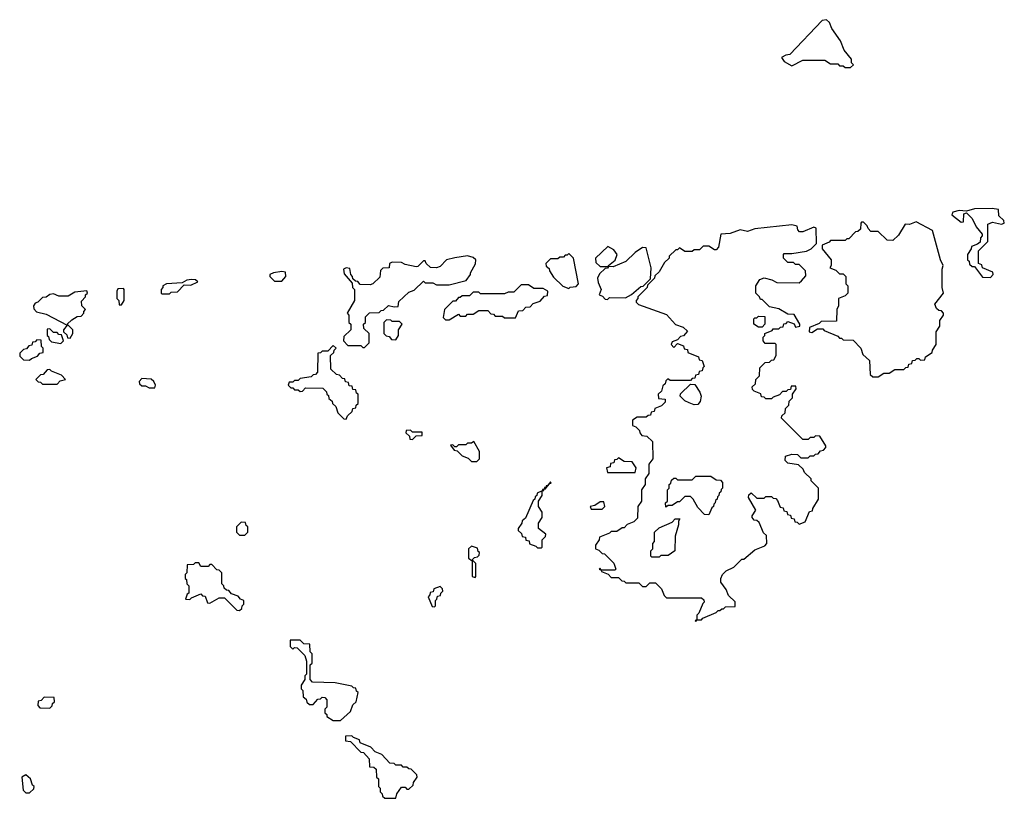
# Model space of a CAD drawing. Extents: x 2769579 to 2883812, y 684207 to 828660.
# Tile 150 of 256: x 2824722 to 2830070, y 722990 to 727220. Entities that reach past the tile are written whole.
import ezdxf

# ---------------------------------------------------------------- set-up
doc = ezdxf.new("R2010")
doc.units = 0

msp = doc.modelspace()

# ---------------------------------------------------------------- linework, layer by layer
at = {"layer": '0CON02XD'}
for points in [[(2829235, 726960), (2829250, 726975), (2829240, 726985), (2829240, 727005), (2829200, 727055), (2829180, 727105), (2829133, 727173), (2829120, 727205), (2829105, 727220), (2829080, 727215), (2828905, 727030), (2828883, 727027), (2828860, 727015), (2828873.6, 726993.6), (2828915, 726970), (2828975, 727000), (2829095, 727000), (2829125, 726980), (2829165, 726980), (2829175, 726970), (2829195, 726970), (2829205, 726960), (2829235, 726960)], [(2829995, 725820), (2830010, 725835), (2830008.3, 725848.3), (2829951.7, 725871.7), (2829948.3, 725888.3), (2829930, 725895), (2829930, 725965), (2829980, 726015), (2829980.7, 726109.3), (2830005, 726120), (2830055, 726110), (2830070, 726115), (2830068.3, 726128.3), (2830040, 726155), (2830038.3, 726188.3), (2830003.6, 726193.6), (2829907.3, 726192.7), (2829865, 726180), (2829825, 726182.5), (2829790, 726175), (2829785, 726160), (2829835, 726120), (2829848.3, 726121.7), (2829850, 726165), (2829865, 726170), (2829895, 726140), (2829917.5, 726095), (2829950, 726055), (2829950, 726045), (2829940, 726035), (2829938.3, 726011.7), (2829925, 726000), (2829891.7, 725988.3), (2829890, 725975), (2829870, 725945), (2829870, 725915), (2829878.3, 725908.3), (2829881.7, 725891.7), (2829895, 725880), (2829908.3, 725878.3), (2829951.7, 725821.7), (2829995, 725820)], [(2828395, 723950), (2828400, 723960), (2828425, 723960), (2828431.7, 723968.3), (2828505, 724000), (2828515, 724010), (2828525, 724010), (2828535, 724020), (2828545, 724020), (2828555, 724030), (2828608.3, 724031.7), (2828608.3, 724058.3), (2828571.7, 724091.7), (2828560, 724125), (2828530, 724165), (2828530, 724185), (2828540, 724205), (2828560, 724225), (2828600, 724245), (2828645, 724290), (2828655, 724290), (2828715, 724340), (2828768.3, 724361.7), (2828780, 724375), (2828778.3, 724418.3), (2828761.7, 724431.7), (2828738.3, 724488.3), (2828725, 724500), (2828711.7, 724501.7), (2828700, 724515), (2828700, 724525), (2828720, 724555), (2828680, 724625), (2828681.7, 724638.3), (2828695, 724650), (2828725, 724620), (2828765, 724620), (2828775, 724630), (2828805, 724630), (2828815, 724620), (2828828.3, 724618.3), (2828838.3, 724608.3), (2828851.7, 724571.7), (2828868.3, 724568.3), (2828871.7, 724551.7), (2828888.3, 724548.3), (2828891.7, 724531.7), (2828908.3, 724528.3), (2828911.7, 724511.7), (2828928.3, 724508.3), (2828931.7, 724491.7), (2828945, 724490), (2828955, 724480), (2828988.3, 724491.7), (2829011.7, 724548.3), (2829028.3, 724551.7), (2829030, 724565), (2829060, 724615), (2829060, 724675), (2829020, 724715), (2829020, 724725), (2828985, 724760), (2828978.3, 724778.3), (2828951.7, 724801.7), (2828895, 724810), (2828880, 724825), (2828881.7, 724848.3), (2828915, 724860), (2828947, 724857), (2828965, 724840), (2829005, 724840), (2829015, 724850), (2829035, 724850), (2829045, 724860), (2829058.3, 724861.7), (2829071.7, 724878.3), (2829088.3, 724881.7), (2829100, 724895), (2829100, 724905), (2829068.3, 724958.3), (2829045, 724960), (2829035, 724950), (2829015, 724950), (2829005, 724940), (2828975, 724940), (2828860, 725055), (2828861.7, 725068.3), (2828880, 725085), (2828881.7, 725108.3), (2828900, 725125), (2828901.7, 725148.3), (2828920, 725165), (2828920, 725185), (2828940, 725215), (2828938.3, 725228.3), (2828911.7, 725228.3), (2828908.3, 725211.7), (2828895, 725210), (2828885, 725200), (2828865, 725200), (2828848.3, 725181.7), (2828815, 725170), (2828805, 725160), (2828775, 725160), (2828765, 725170), (2828751.7, 725171.7), (2828748.3, 725188.3), (2828711.7, 725201.7), (2828701.7, 725211.7), (2828700, 725225), (2828718.3, 725241.7), (2828720, 725265), (2828740, 725285), (2828741.7, 725328.3), (2828771.7, 725358.3), (2828795, 725360), (2828805, 725370), (2828818.3, 725371.7), (2828830, 725395), (2828830, 725455), (2828825, 725460), (2828771.7, 725461.7), (2828760, 725475), (2828760, 725495), (2828770, 725505), (2828770, 725515), (2828808.3, 725531.7), (2828815, 725540), (2828845, 725540), (2828855, 725550), (2828868.3, 725551.7), (2828871.7, 725568.3), (2828885, 725570), (2828895, 725580), (2828928.3, 725568.3), (2828935, 725550), (2828960, 725555), (2828960, 725565), (2828928.3, 725618.3), (2828895, 725620), (2828845, 725650), (2828795, 725660), (2828755, 725700), (2828745, 725700), (2828740, 725715), (2828720, 725735), (2828720, 725775), (2828741.7, 725808.3), (2828765, 725817.5), (2828807, 725807), (2828835, 725792.5), (2828955, 725790), (2828968.3, 725801.7), (2828991.7, 725828.3), (2828990, 725855), (2828955, 725890), (2828935, 725890), (2828925, 725900), (2828895, 725900), (2828870, 725925), (2828870, 725945), (2828875, 725950), (2828915, 725950), (2828995, 725962.5), (2829020, 725975), (2829050, 726005), (2829048.3, 726088.3), (2829035, 726092.5), (2828975, 726067.5), (2828958.3, 726068.3), (2828948.3, 726078.3), (2828945, 726097.5), (2828915, 726105.6), (2828715, 726083.3), (2828675, 726070), (2828635, 726078), (2828581.7, 726058.3), (2828530, 726055), (2828517.5, 725985), (2828505, 725970), (2828495, 725970), (2828465, 725990), (2828435, 725990), (2828415, 725970), (2828385, 725970), (2828375, 725960), (2828335, 725960), (2828305, 725980), (2828295, 725970), (2828285, 725970), (2828250, 725935), (2828250, 725925), (2828225, 725900), (2828195, 725850), (2828171.7, 725828.3), (2828170, 725815), (2828131.7, 725778.3), (2828130, 725765), (2828080, 725715), (2828080, 725705), (2828070, 725695), (2828070, 725685), (2828083, 725673), (2828235, 725617.5), (2828283.6, 725563.6), (2828325, 725550), (2828348.3, 725528.3), (2828328.3, 725501.7), (2828311.7, 725498.3), (2828295, 725480), (2828265, 725470), (2828260, 725455), (2828275, 725440), (2828295, 725460), (2828328.3, 725448.3), (2828331.7, 725431.7), (2828348.3, 725428.3), (2828351.7, 725411.7), (2828408.3, 725388.3), (2828411.7, 725371.7), (2828428.3, 725368.3), (2828440, 725335), (2828431.7, 725328.3), (2828428.3, 725311.7), (2828411.7, 725308.3), (2828408.3, 725291.7), (2828391.7, 725288.3), (2828388.3, 725271.7), (2828375, 725270), (2828365, 725260), (2828255, 725260), (2828241.7, 725268.3), (2828231.7, 725258.3), (2828228.3, 725241.7), (2828215, 725230), (2828208.3, 725201.7), (2828190, 725185), (2828191.7, 725161.7), (2828228.3, 725158.3), (2828228.3, 725141.7), (2828208.3, 725121.7), (2828171.7, 725108.3), (2828168.3, 725091.7), (2828151.7, 725088.3), (2828148.3, 725071.7), (2828135, 725070), (2828125, 725060), (2828075, 725060), (2828050, 725045), (2828050, 725015), (2828068.3, 725008.3), (2828088.3, 724988.3), (2828090, 724975), (2828101.7, 724961.7), (2828128.3, 724958.3), (2828158.3, 724928.3), (2828160, 724835), (2828140, 724805), (2828140, 724755), (2828120, 724725), (2828120, 724695), (2828100, 724665), (2828100, 724605), (2828080, 724575), (2828078.3, 724511.7), (2828058.3, 724491.7), (2828021.7, 724478.3), (2828005, 724460), (2827995, 724460), (2827965, 724440), (2827935, 724440), (2827925, 724430), (2827871.7, 724408.3), (2827870, 724395), (2827850, 724365), (2827850, 724345), (2827868.3, 724338.3), (2827885, 724320), (2827898.3, 724318.3), (2827948.3, 724268.3), (2827960, 724235), (2827955, 724230), (2827880, 724230), (2827875, 724240), (2827870, 724235), (2827880, 724230), (2827881.7, 724221.7), (2827918.3, 724208.3), (2827935, 724190), (2827975, 724190), (2827991.7, 724171.7), (2828005, 724170), (2828015, 724160), (2828085, 724160), (2828105, 724140), (2828125, 724140), (2828145, 724160), (2828175, 724160), (2828208.3, 724128.3), (2828221.7, 724091.7), (2828235, 724080), (2828425, 724080), (2828438.3, 724068.3), (2828440, 724055), (2828431.7, 724048.3), (2828410, 723995), (2828400, 723985), (2828400, 723960), (2828390, 723955), (2828395, 723950)], [(2829385, 725280), (2829415, 725300), (2829445, 725300), (2829475, 725320), (2829525, 725320), (2829535, 725330), (2829548.3, 725331.7), (2829551.7, 725348.3), (2829568.3, 725351.7), (2829571.7, 725368.3), (2829585, 725370), (2829595, 725380), (2829605, 725380), (2829615, 725370), (2829638.3, 725371.7), (2829641.7, 725388.3), (2829678.3, 725411.7), (2829680, 725425), (2829700, 725455), (2829700, 725525), (2829720, 725555), (2829720, 725585), (2829740, 725615), (2829740, 725625), (2829728.3, 725638.3), (2829715, 725640), (2829701.7, 725651.7), (2829692.5, 725675), (2829740, 725735), (2829732.5, 725765), (2829732.5, 725865), (2829737.5, 725885), (2829722.5, 725915), (2829680, 726075), (2829591.7, 726121.7), (2829555, 726107.5), (2829531.7, 726108.3), (2829495, 726050), (2829465, 726020), (2829433, 726023), (2829385, 726070), (2829345, 726070), (2829330, 726085), (2829325, 726100), (2829305, 726120), (2829295, 726120), (2829290, 726115), (2829288.3, 726081.7), (2829275, 726070), (2829261.7, 726068.3), (2829225, 726030), (2829215, 726030), (2829205, 726020), (2829125, 726020), (2829118.3, 726011.7), (2829080, 725995), (2829080, 725975), (2829130, 725915), (2829130, 725885), (2829121.7, 725871.7), (2829155, 725860), (2829175, 725840), (2829195, 725840), (2829210, 725825), (2829210, 725785), (2829220, 725775), (2829220, 725735), (2829205, 725720), (2829170, 725705), (2829170, 725665), (2829160, 725645), (2829158.3, 725581.7), (2829075, 725580), (2829065, 725570), (2829011.7, 725548.3), (2829010, 725525), (2829025, 725520), (2829055, 725540), (2829085, 725540), (2829091.7, 725531.7), (2829165, 725500), (2829175, 725490), (2829185, 725490), (2829195, 725480), (2829248.3, 725478.3), (2829290, 725435), (2829301.7, 725401.7), (2829338.3, 725368.3), (2829341.7, 725291.7), (2829355, 725280), (2829385, 725280)], [(2827915, 725700), (2827925, 725710), (2828011.7, 725708.3), (2828045, 725727.5), (2828095, 725770), (2828108.3, 725771.7), (2828148.3, 725811.7), (2828151.7, 725871.7), (2828125, 725980), (2828105, 725982.5), (2828064.1, 725955.9), (2828015, 725906.7), (2827945, 725877.5), (2827920, 725880), (2827920, 725885), (2827956.7, 725913.3), (2827967.5, 725945), (2827949.3, 725969.3), (2827917, 725987), (2827850, 725925), (2827851.7, 725901.7), (2827875, 725880), (2827920, 725880), (2827915, 725870), (2827901.7, 725868.3), (2827870.7, 725839.3), (2827860, 725815), (2827863, 725793), (2827880, 725755), (2827870, 725725), (2827888.3, 725718.3), (2827901.7, 725701.7), (2827915, 725700)], [(2826595, 725440), (2826620, 725465), (2826620, 725515), (2826591.7, 725541.7), (2826590, 725565), (2826600, 725575), (2826600, 725605), (2826621.7, 725628.3), (2826675, 725630), (2826685, 725640), (2826698.3, 725641.7), (2826725, 725667.5), (2826755, 725660), (2826778.3, 725661.7), (2826781.7, 725688.3), (2826835, 725740), (2826865, 725750), (2826915, 725800), (2826925, 725790), (2826965, 725790), (2826985, 725780), (2827055, 725780), (2827147, 725803), (2827170, 725835), (2827170, 725845), (2827197, 725893), (2827200, 725915), (2827185, 725927.5), (2827155, 725936.7), (2827085, 725926.7), (2827040, 725915), (2827005, 725880), (2826985, 725872.5), (2826953, 725873), (2826930, 725895), (2826925, 725910), (2826915, 725910), (2826885, 725880), (2826875, 725877.5), (2826815, 725890), (2826795, 725900), (2826745, 725902.5), (2826730, 725895), (2826728.3, 725871.7), (2826695, 725870), (2826681.7, 725858.3), (2826678.3, 725821.7), (2826640, 725785), (2826625, 725780), (2826571.7, 725781.7), (2826558.3, 725798.3), (2826545, 725800), (2826531.7, 725811.7), (2826530, 725825), (2826520, 725835), (2826515, 725867.5), (2826495, 725872.5), (2826480, 725865), (2826485, 725840), (2826528.3, 725788.3), (2826530, 725765), (2826540, 725755), (2826540, 725695), (2826500, 725625), (2826510, 725615), (2826510, 725575), (2826520, 725565), (2826520, 725535), (2826481.7, 725498.3), (2826480, 725475), (2826505, 725450), (2826575, 725450), (2826585, 725440), (2826595, 725440)], [(2827705, 725760), (2827712.5, 725767.5), (2827745, 725770), (2827757.5, 725785), (2827730, 725925), (2827705, 725950), (2827695, 725940), (2827685, 725940), (2827675, 725930), (2827655, 725930), (2827645, 725920), (2827605, 725920), (2827580, 725895), (2827581.7, 725881.7), (2827598.3, 725868.3), (2827600, 725855), (2827621.7, 725821.7), (2827671.7, 725771.7), (2827705, 725760)], [(2826145, 725800), (2826167.5, 725825), (2826165, 725847.5), (2826145, 725852.5), (2826100, 725845), (2826080, 725835), (2826080, 725825), (2826105, 725800), (2826145, 725800)], [(2825535, 725730), (2825545, 725740), (2825578.3, 725741.7), (2825615, 725780), (2825651.7, 725778.3), (2825690, 725795), (2825676.4, 725806.4), (2825655, 725808.8), (2825630, 725805), (2825605, 725790), (2825520, 725785), (2825500, 725775), (2825500, 725765), (2825490, 725755), (2825490, 725735), (2825495, 725730), (2825535, 725730)], [(2827055, 725590), (2827105, 725620), (2827115, 725610), (2827145, 725610), (2827155, 725620), (2827185, 725620), (2827215, 725640), (2827265, 725640), (2827281.7, 725621.7), (2827295, 725620), (2827305, 725610), (2827345, 725610), (2827355, 725600), (2827415, 725600), (2827431.7, 725638.3), (2827455, 725640), (2827471.7, 725658.3), (2827495, 725660), (2827511.7, 725678.3), (2827548.3, 725691.7), (2827571.7, 725718.3), (2827588.3, 725721.7), (2827590, 725745), (2827565, 725760), (2827515, 725760), (2827485, 725780), (2827445, 725780), (2827405, 725740), (2827375, 725740), (2827355, 725730), (2827225, 725730), (2827215, 725740), (2827185, 725740), (2827165, 725720), (2827125, 725720), (2827115, 725710), (2827105, 725710), (2827088.3, 725691.7), (2827075, 725690), (2827030, 725645), (2827022.5, 725602.5), (2827035, 725590), (2827055, 725590)], [(2824995, 725490), (2825010, 725515), (2825010, 725535), (2824980, 725565), (2825005, 725590), (2825033, 725607), (2825055, 725610), (2825070, 725625), (2825070, 725635), (2825080, 725645), (2825060, 725665), (2825058.3, 725691.7), (2825080, 725715), (2825080, 725725), (2825090, 725735), (2825087, 725747), (2825020.7, 725739.3), (2824985, 725717.5), (2824935, 725717.5), (2824905, 725730), (2824885, 725727.5), (2824865, 725712.5), (2824845, 725710), (2824820, 725685), (2824805, 725680), (2824797.5, 725665), (2824798.3, 725648.3), (2824813, 725633), (2824865, 725620), (2824980, 725560), (2824960, 725535), (2824960, 725525), (2824978.3, 725508.3), (2824981.7, 725491.7), (2824995, 725490)], [(2825275, 725670), (2825290, 725695), (2825290, 725755), (2825285, 725760), (2825255, 725757.5), (2825250, 725745), (2825250, 725705), (2825260, 725695), (2825261.7, 725671.7), (2825275, 725670)], [(2828755, 725550), (2828735, 725550), (2828710, 725565), (2828710, 725595), (2828715, 725600), (2828725, 725600), (2828735, 725610), (2828768.3, 725608.3), (2828770, 725565), (2828755, 725550)], [(2826765, 725480), (2826780, 725505), (2826780, 725535), (2826800, 725565), (2826785, 725580), (2826745, 725580), (2826737, 725587), (2826715, 725590), (2826700, 725575), (2826700, 725515), (2826711.7, 725501.7), (2826728.3, 725498.3), (2826741.7, 725481.7), (2826765, 725480)], [(2824945, 725460), (2824960, 725475), (2824948.3, 725508.3), (2824935, 725510), (2824925, 725520), (2824905, 725520), (2824885, 725540), (2824871.7, 725538.3), (2824870, 725505), (2824878.3, 725498.3), (2824881.7, 725481.7), (2824895, 725470), (2824945, 725460)], [(2824775, 725370), (2824785, 725380), (2824818.3, 725391.7), (2824831.7, 725408.3), (2824848.3, 725411.7), (2824850, 725435), (2824840, 725445), (2824838.3, 725478.3), (2824815, 725480), (2824805, 725470), (2824791.7, 725468.3), (2824788.3, 725451.7), (2824771.7, 725448.3), (2824758.3, 725431.7), (2824741.7, 725428.3), (2824721.7, 725408.3), (2824721.7, 725391.7), (2824741.7, 725371.7), (2824775, 725370)], [(2826495, 725050), (2826501.7, 725068.3), (2826528.3, 725091.7), (2826531.7, 725108.3), (2826548.3, 725111.7), (2826550, 725125), (2826560, 725135), (2826560, 725185), (2826551.7, 725191.7), (2826548.3, 725208.3), (2826531.7, 725211.7), (2826528.3, 725228.3), (2826511.7, 725231.7), (2826508.3, 725248.3), (2826491.7, 725251.7), (2826488.3, 725268.3), (2826475, 725270), (2826458.3, 725288.3), (2826441.7, 725291.7), (2826411.7, 725321.7), (2826410, 725395), (2826428.3, 725411.7), (2826430, 725425), (2826440, 725435), (2826425, 725450), (2826395, 725420), (2826365, 725420), (2826355, 725410), (2826341.7, 725408.3), (2826340, 725305), (2826328.3, 725291.7), (2826315, 725290), (2826305, 725280), (2826245, 725270), (2826235, 725260), (2826215, 725260), (2826205, 725250), (2826185, 725250), (2826180, 725235), (2826195, 725220), (2826205, 725220), (2826215, 725210), (2826235, 725210), (2826245, 725200), (2826258.3, 725201.7), (2826275, 725220), (2826368.3, 725218.3), (2826388.3, 725198.3), (2826390, 725185), (2826398.3, 725178.3), (2826401.7, 725161.7), (2826418.3, 725148.3), (2826420, 725135), (2826438.3, 725118.3), (2826450, 725085), (2826481.7, 725051.7), (2826495, 725050)], [(2824925, 725240), (2824941.7, 725258.3), (2824970, 725265), (2824948.3, 725288.3), (2824895, 725310), (2824885, 725320), (2824871.7, 725318.3), (2824848.3, 725291.7), (2824835, 725290), (2824810, 725265), (2824821.7, 725251.7), (2824835, 725250), (2824845, 725240), (2824925, 725240)], [(2825455, 725220), (2825460, 725235), (2825450, 725255), (2825435, 725267.5), (2825385, 725270), (2825370, 725255), (2825371.7, 725241.7), (2825385, 725230), (2825405, 725230), (2825425, 725220), (2825455, 725220)], [(2828385, 725127.5), (2828358.3, 725138.3), (2828335, 725150), (2828310, 725175), (2828311.7, 725188.3), (2828365, 725240), (2828388.3, 725238.3), (2828417, 725197), (2828422.5, 725175), (2828417.5, 725145), (2828405, 725130), (2828385, 725127.5)], [(2826855, 724940), (2826875, 724960), (2826908.3, 724961.7), (2826908.3, 724978.3), (2826855, 724980), (2826845, 724990), (2826821.7, 724988.3), (2826820, 724975), (2826838.3, 724958.3), (2826841.7, 724941.7), (2826855, 724940)], [(2827205, 724820), (2827220, 724835), (2827220, 724875), (2827188.3, 724928.3), (2827175, 724920), (2827155, 724920), (2827145, 724910), (2827105, 724910), (2827095, 724900), (2827085, 724900), (2827075, 724910), (2827061.7, 724908.3), (2827081.7, 724881.7), (2827098.3, 724878.3), (2827125, 724850), (2827158.3, 724838.3), (2827175, 724820), (2827205, 724820)], [(2828065, 724760), (2828070, 724785), (2828048.3, 724818.3), (2828005, 724820), (2827975, 724840), (2827965, 724830), (2827951.7, 724828.3), (2827948.3, 724811.7), (2827931.7, 724808.3), (2827928.3, 724791.7), (2827910, 724785), (2827915, 724760), (2828065, 724760)], [(2827555, 724350), (2827560, 724355), (2827560, 724395), (2827578.3, 724411.7), (2827580, 724425), (2827540, 724455), (2827540, 724485), (2827560, 724515), (2827560, 724545), (2827540, 724575), (2827540, 724605), (2827560, 724635), (2827560, 724660), (2827568.3, 724661.7), (2827570, 724670), (2827578.3, 724671.7), (2827600, 724700), (2827608.3, 724701.7), (2827605, 724710), (2827590, 724690), (2827581.7, 724688.3), (2827580, 724680), (2827571.7, 724678.3), (2827570, 724670), (2827561.7, 724668.3), (2827560, 724660), (2827531.7, 724648.3), (2827530, 724635), (2827521.7, 724628.3), (2827520, 724615), (2827511.7, 724608.3), (2827468.3, 724511.7), (2827451.7, 724498.3), (2827450, 724485), (2827430, 724455), (2827430, 724445), (2827448.3, 724428.3), (2827451.7, 724411.7), (2827468.3, 724408.3), (2827471.7, 724391.7), (2827488.3, 724388.3), (2827491.7, 724371.7), (2827525, 724360), (2827535, 724350), (2827555, 724350)], [(2828465, 724530), (2828441.7, 724531.7), (2828405, 724570), (2828380, 724615), (2828365, 724630), (2828335, 724630), (2828305, 724600), (2828295, 724600), (2828265, 724580), (2828245, 724580), (2828231.7, 724571.7), (2828230, 724595), (2828240, 724605), (2828240, 724665), (2828250, 724675), (2828250, 724695), (2828258.3, 724701.7), (2828261.7, 724718.3), (2828275, 724730), (2828285, 724730), (2828295, 724720), (2828375, 724720), (2828395, 724740), (2828475, 724740), (2828505, 724720), (2828528.3, 724718.3), (2828540, 724705), (2828540, 724675), (2828531.7, 724668.3), (2828530, 724655), (2828521.7, 724648.3), (2828520, 724635), (2828511.7, 724628.3), (2828510, 724615), (2828501.7, 724608.3), (2828500, 724595), (2828491.7, 724588.3), (2828490, 724575), (2828481.7, 724568.3), (2828465, 724530)], [(2827885, 724560), (2827900, 724575), (2827895, 724600), (2827875, 724600), (2827845, 724580), (2827820, 724575), (2827825, 724560), (2827885, 724560)], [(2825945, 724420), (2825960, 724435), (2825960, 724465), (2825951.7, 724471.7), (2825948.3, 724488.3), (2825925, 724490), (2825900, 724465), (2825900, 724435), (2825915, 724420), (2825945, 724420)], [(2828195, 724300), (2828155, 724300), (2828150, 724305), (2828150, 724335), (2828160, 724345), (2828160, 724375), (2828170, 724385), (2828170, 724435), (2828195, 724460), (2828265, 724490), (2828281.7, 724508.3), (2828308.3, 724508.3), (2828300, 724495), (2828300, 724475), (2828282.5, 724415), (2828280, 724335), (2828245, 724310), (2828205, 724310), (2828195, 724300)], [(2827195, 724190), (2827200, 724195), (2827200, 724265), (2827180, 724285), (2827191.7, 724298.3), (2827208.3, 724301.7), (2827218.3, 724311.7), (2827220, 724325), (2827211.7, 724331.7), (2827208.3, 724348.3), (2827175, 724360), (2827160, 724345), (2827160, 724295), (2827180, 724280), (2827180, 724195), (2827195, 724190)], [(2825915, 724010), (2825928.3, 724021.7), (2825930, 724035), (2825940, 724045), (2825940, 724065), (2825921.7, 724071.7), (2825908.3, 724088.3), (2825871.7, 724101.7), (2825858.3, 724118.3), (2825845, 724120), (2825831.7, 724131.7), (2825830, 724145), (2825820, 724155), (2825820, 724215), (2825805, 724230), (2825791.7, 724231.7), (2825765, 724260), (2825755, 724260), (2825745, 724250), (2825705, 724250), (2825695, 724270), (2825675, 724270), (2825665, 724260), (2825631.7, 724258.3), (2825630, 724215), (2825620, 724205), (2825620, 724185), (2825628.3, 724178.3), (2825630, 724155), (2825640, 724145), (2825640, 724105), (2825631.7, 724098.3), (2825621.7, 724071.7), (2825645, 724070), (2825655, 724080), (2825705, 724100), (2825715, 724090), (2825728.3, 724088.3), (2825741.7, 724051.7), (2825755, 724050), (2825805, 724080), (2825835, 724080), (2825901.7, 724011.7), (2825915, 724010)], [(2826975, 724030), (2826980, 724035), (2826980, 724065), (2826988.3, 724071.7), (2826991.7, 724088.3), (2827008.3, 724091.7), (2827010, 724105), (2827020, 724115), (2827018.3, 724128.3), (2827005, 724140), (2826971.7, 724128.3), (2826968.3, 724111.7), (2826951.7, 724108.3), (2826950, 724095), (2826940, 724085), (2826961.7, 724031.7), (2826975, 724030)], [(2826465, 723412.5), (2826518.3, 723461.7), (2826531.7, 723498.3), (2826550, 723515), (2826560, 723565), (2826551.7, 723571.7), (2826548.3, 723588.3), (2826535, 723590), (2826525, 723600), (2826435, 723617.5), (2826311.7, 723621.7), (2826300, 723635), (2826300, 723715), (2826310, 723725), (2826310, 723775), (2826300, 723785), (2826298.3, 723828.3), (2826265, 723830), (2826245, 723850), (2826191.7, 723848.3), (2826190, 723815), (2826205, 723800), (2826215, 723810), (2826228.3, 723808.3), (2826270, 723765), (2826280, 723735), (2826280, 723665), (2826270, 723655), (2826270, 723635), (2826250, 723605), (2826250, 723585), (2826260, 723575), (2826261.7, 723541.7), (2826278.3, 723528.3), (2826281.7, 723511.7), (2826295, 723500), (2826315, 723500), (2826341.7, 723528.3), (2826355, 723530), (2826365, 723540), (2826378.3, 723538.3), (2826390, 723525), (2826390, 723485), (2826380, 723475), (2826380, 723455), (2826390, 723445), (2826390, 723435), (2826425, 723412.5), (2826465, 723412.5)], [(2824885, 723480), (2824898.3, 723491.7), (2824900, 723505), (2824910, 723515), (2824908.3, 723538.3), (2824855, 723540), (2824838.3, 723521.7), (2824821.7, 723518.3), (2824820, 723495), (2824831.7, 723481.7), (2824885, 723480)], [(2826765, 722990), (2826770, 723015), (2826795, 723050), (2826815, 723050), (2826825, 723040), (2826835, 723040), (2826858.3, 723061.7), (2826860, 723075), (2826880, 723105), (2826878.3, 723118.3), (2826848.3, 723148.3), (2826835, 723150), (2826825, 723160), (2826805, 723160), (2826795, 723170), (2826765, 723170), (2826755, 723180), (2826731.7, 723181.7), (2826688.3, 723228.3), (2826651.7, 723241.7), (2826628.3, 723268.3), (2826571.7, 723291.7), (2826568.3, 723308.3), (2826535, 723320), (2826525, 723330), (2826491.7, 723328.3), (2826491.7, 723301.7), (2826518.3, 723298.3), (2826575, 723240), (2826588.3, 723238.3), (2826620, 723205), (2826621.7, 723161.7), (2826645, 723160), (2826658.3, 723148.3), (2826660, 723105), (2826670, 723095), (2826670, 723055), (2826680, 723045), (2826680, 723025), (2826690, 723015), (2826691.7, 723001.7), (2826705, 722990), (2826765, 722990)], [(2824775, 723020), (2824798.3, 723041.7), (2824800, 723055), (2824791.7, 723061.7), (2824780, 723095), (2824755, 723117.5), (2824732.5, 723105), (2824740, 723035), (2824755, 723020), (2824775, 723020)]]:
    msp.add_lwpolyline(points, dxfattribs=at)

doc.saveas('drawing.dxf')
